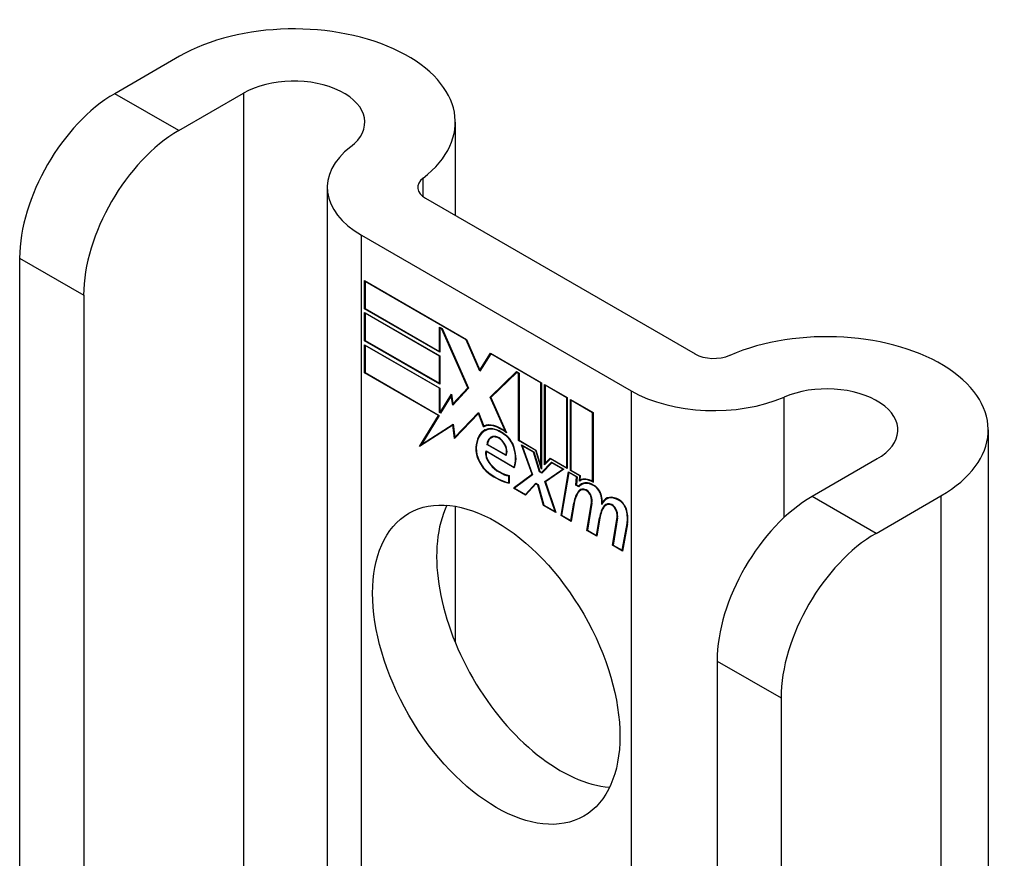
# Model space of a CAD drawing. Header units: inches. Extents: x 19 to 446, y 48 to 210.
# Tile 195 of 256: x 386.286 to 387.429, y 208.58 to 209.554. Entities that reach past the tile are written whole.
import ezdxf

# ---------------------------------------------------------------- set-up
doc = ezdxf.new("R2010")
doc.units = ezdxf.units.IN
doc.header["$MEASUREMENT"] = 0
doc.layers.add('Visible Edges(ANSI)', color=7, linetype='Continuous', lineweight=25)
doc.layers.add('Visible Tangent Edges(ANSI)', color=7, linetype='Continuous', lineweight=25)

msp = doc.modelspace()

# ---------------------------------------------------------------- linework, layer by layer
at = {"layer": 'Visible Edges(ANSI)'}
for p, q in [((386.4717, 209.5112), (386.3964, 209.4677)), ((386.4707, 209.4249), (386.546, 209.4683)), ((386.7918, 209.4347), (386.7918, 209.3264)), ((386.6432, 209.359), (386.6432, 208.3606)), ((386.7573, 209.3464), (387.0701, 209.1657)), ((386.683, 209.3035), (386.9959, 209.1229)), ((386.2861, 209.2767), (386.2861, 208.5108)), ((386.6866, 209.2181), (386.6866, 209.2508)), ((386.6866, 209.2508), (386.8048, 209.1826)), ((386.6871, 209.2499), (386.6876, 209.2502)), ((386.6871, 209.2499), (386.6871, 209.2184)), ((386.8045, 209.1821), (386.6871, 209.2499)), ((386.3604, 209.2338), (386.3604, 208.4679)), ((386.6866, 209.2181), (386.6871, 209.2184)), ((386.7738, 209.1677), (386.6866, 209.2181)), ((386.6866, 209.181), (386.6866, 209.2138)), ((386.6866, 209.2138), (386.7738, 209.1634)), ((386.6871, 209.2184), (386.7733, 209.1686)), ((386.6871, 209.2129), (386.6876, 209.2132)), ((386.6871, 209.2129), (386.6871, 209.1813)), ((386.7733, 209.1631), (386.6871, 209.2129)), ((386.7733, 209.1686), (386.7733, 209.1968)), ((386.7733, 209.1968), (386.7764, 209.195)), ((386.7738, 209.1959), (386.7743, 209.1962)), ((386.7762, 209.1945), (386.7738, 209.1959)), ((386.7738, 209.1959), (386.7738, 209.1677)), ((386.7762, 209.1945), (386.7765, 209.1947)), ((386.8064, 209.1262), (386.7762, 209.1945)), ((386.7764, 209.195), (386.8071, 209.1258)), ((386.6866, 209.181), (386.6871, 209.1813)), ((386.7738, 209.1307), (386.6866, 209.181)), ((386.6866, 209.1437), (386.6866, 209.1764)), ((386.6866, 209.1764), (386.7738, 209.1261)), ((386.6871, 209.1813), (386.7733, 209.1316)), ((386.6871, 209.1755), (386.6876, 209.1758)), ((386.7733, 209.1258), (386.6871, 209.1755)), ((386.6871, 209.1755), (386.6871, 209.144)), ((386.8045, 209.1821), (386.8049, 209.1823)), ((386.8204, 209.1457), (386.8045, 209.1821)), ((386.8048, 209.1826), (386.8204, 209.1469)), ((386.7733, 209.1686), (386.7738, 209.1689)), ((386.8204, 209.1469), (386.8327, 209.1665)), ((386.833, 209.1657), (386.8204, 209.1457)), ((386.8327, 209.1665), (386.8918, 209.1323)), ((386.833, 209.1657), (386.8335, 209.166)), ((386.8913, 209.132), (386.833, 209.1657)), ((386.8333, 209.1661), (386.8331, 209.1658)), ((386.7733, 209.1631), (386.7738, 209.1634)), ((386.7733, 209.1316), (386.7733, 209.1631)), ((386.7738, 209.1634), (386.7738, 209.1307)), ((386.6866, 209.1437), (386.6871, 209.144)), ((386.7723, 209.0942), (386.6866, 209.1437)), ((386.6871, 209.144), (386.7732, 209.0943)), ((386.8204, 209.1469), (386.8217, 209.1477)), ((386.8215, 209.1474), (386.8214, 209.1475)), ((386.8323, 209.1154), (386.8629, 209.1451)), ((386.8631, 209.1443), (386.8329, 209.115)), ((386.8337, 209.1162), (386.8632, 209.1449)), ((386.8629, 209.1451), (386.8658, 209.1434)), ((386.8631, 209.1443), (386.8637, 209.1446)), ((386.8653, 209.1431), (386.8631, 209.1443)), ((386.8653, 209.1431), (386.8658, 209.1434)), ((386.8653, 209.0651), (386.8653, 209.1431)), ((386.8658, 209.1434), (386.8658, 209.0654)), ((386.7733, 209.1316), (386.7738, 209.1319)), ((386.8913, 209.132), (386.8918, 209.1323)), ((386.8913, 209.0351), (386.8913, 209.132)), ((386.8918, 209.1323), (386.8918, 209.0318)), ((386.8955, 209.0371), (386.8955, 209.1302)), ((386.8955, 209.1302), (386.9218, 209.115)), ((386.896, 209.1293), (386.8966, 209.1296)), ((386.7733, 209.1258), (386.7738, 209.1261)), ((386.7733, 209.0976), (386.7733, 209.1258)), ((386.7738, 209.1261), (386.7738, 209.0979)), ((386.7743, 209.0976), (386.7873, 209.1189)), ((386.7873, 209.1189), (386.7891, 209.1076)), ((386.8071, 209.1258), (386.7888, 209.1062)), ((386.7891, 209.1076), (386.8064, 209.1262)), ((386.8069, 209.1261), (386.7905, 209.1084)), ((386.8064, 209.1262), (386.8068, 209.1264)), ((386.896, 209.1293), (386.896, 209.0387)), ((386.9212, 209.1147), (386.896, 209.1293)), ((386.7871, 209.1172), (386.7747, 209.0968)), ((386.7871, 209.1172), (386.7875, 209.1174)), ((386.7888, 209.1062), (386.7871, 209.1172)), ((386.7875, 209.1177), (386.7873, 209.1173)), ((386.7891, 209.1076), (386.7905, 209.1084)), ((386.7901, 209.1077), (386.79, 209.1082)), ((386.8323, 209.1154), (386.8337, 209.1162)), ((386.85, 209.0756), (386.8323, 209.1154)), ((386.8329, 209.115), (386.8512, 209.074)), ((386.8338, 209.1159), (386.8337, 209.1162)), ((386.9212, 209.1147), (386.9218, 209.115)), ((386.9212, 209.0334), (386.9212, 209.1147)), ((386.9218, 209.115), (386.9218, 209.0325)), ((386.9255, 209.0304), (386.9255, 209.1129)), ((386.9255, 209.1129), (386.9517, 209.0977)), ((386.926, 209.112), (386.9265, 209.1123)), ((386.926, 209.112), (386.926, 209.0307)), ((386.9512, 209.0974), (386.926, 209.112)), ((386.7733, 209.0976), (386.7738, 209.0979)), ((386.7747, 209.0968), (386.7733, 209.0976)), ((386.7738, 209.0979), (386.7743, 209.0976)), ((386.7743, 209.0976), (386.7756, 209.0983)), ((386.7754, 209.098), (386.7752, 209.0981)), ((386.8186, 209.0964), (386.7908, 209.0674)), ((386.7912, 209.0689), (386.8186, 209.0975)), ((386.7926, 209.0697), (386.8188, 209.097)), ((386.8186, 209.0975), (386.8249, 209.0819)), ((386.8186, 209.0964), (386.819, 209.0966)), ((386.8247, 209.081), (386.8186, 209.0964)), ((386.9512, 209.0974), (386.9517, 209.0977)), ((386.9512, 209.0175), (386.9512, 209.0974)), ((386.9517, 209.0977), (386.9517, 209.0166)), ((386.7503, 209.0582), (386.7723, 209.0942)), ((386.7732, 209.0943), (386.7525, 209.0605)), ((386.7525, 209.0605), (386.7895, 209.0841)), ((386.754, 209.0613), (386.7895, 209.084)), ((386.7723, 209.0942), (386.7728, 209.0945)), ((386.7895, 209.0841), (386.7912, 209.0689)), ((386.7891, 209.0829), (386.7503, 209.0582)), ((386.7891, 209.0829), (386.7895, 209.0832)), ((386.7908, 209.0674), (386.7891, 209.0829)), ((386.8247, 209.081), (386.8262, 209.0818)), ((386.826, 209.0824), (386.8262, 209.0818)), ((386.8263, 209.0766), (386.8277, 209.0774)), ((386.85, 209.0756), (386.8504, 209.0758)), ((387.4105, 209.0774), (387.4105, 207.9176)), ((386.7525, 209.0605), (386.754, 209.0613)), ((386.7912, 209.0689), (386.7926, 209.0697)), ((386.7921, 209.0694), (386.7922, 209.0688)), ((386.8335, 209.0683), (386.8349, 209.0691)), ((386.849, 209.0719), (386.8495, 209.0722)), ((386.8653, 209.0651), (386.8658, 209.0654)), ((386.8852, 209.0536), (386.8653, 209.0651)), ((386.8658, 209.0654), (386.8855, 209.0541)), ((386.7527, 209.0606), (386.7518, 209.0591)), ((386.8275, 209.0531), (386.8599, 209.0344)), ((386.8279, 209.0523), (386.8284, 209.0526)), ((386.8602, 209.0336), (386.8279, 209.0523)), ((386.8286, 209.0604), (386.8292, 209.0608)), ((386.8507, 209.0477), (386.8286, 209.0604)), ((386.8292, 209.0607), (386.8504, 209.0484)), ((386.8809, 209.0259), (386.8687, 209.0602)), ((386.8687, 209.0602), (386.883, 209.052)), ((386.8696, 209.0591), (386.8701, 209.0594)), ((386.8696, 209.0591), (386.8816, 209.0255)), ((386.8827, 209.0516), (386.8696, 209.0591)), ((386.8827, 209.0516), (386.8831, 209.0518)), ((386.8896, 209.0288), (386.8827, 209.0516)), ((386.883, 209.052), (386.8899, 209.0292)), ((386.8852, 209.0536), (386.8856, 209.0539)), ((386.8918, 209.0318), (386.8852, 209.0536)), ((386.8855, 209.0541), (386.8913, 209.0351)), ((386.8504, 209.0484), (386.8515, 209.049)), ((386.8513, 209.049), (386.8514, 209.0489)), ((386.8918, 209.0282), (386.9036, 209.0401)), ((386.9039, 209.0393), (386.8921, 209.0274)), ((386.904, 209.0399), (386.8932, 209.029)), ((386.9022, 209.0438), (386.8955, 209.0371)), ((386.896, 209.0387), (386.9019, 209.0446)), ((386.896, 209.0387), (386.8975, 209.0395)), ((386.8969, 209.0392), (386.8969, 209.0385)), ((386.8975, 209.0395), (386.9023, 209.0444)), ((386.9019, 209.0446), (386.9212, 209.0334)), ((386.9022, 209.0438), (386.9027, 209.0441)), ((386.9218, 209.0325), (386.9022, 209.0438)), ((386.9036, 209.0401), (386.918, 209.0318)), ((386.9039, 209.0393), (386.9044, 209.0396)), ((386.9168, 209.0318), (386.9039, 209.0393)), ((387.2814, 209.0438), (387.2061, 209.0003)), ((386.8599, 209.0344), (386.8608, 209.035)), ((386.8608, 209.0349), (386.8608, 209.0349)), ((386.8896, 209.0288), (386.8901, 209.0291)), ((386.8921, 209.0274), (386.8896, 209.0288)), ((386.8899, 209.0292), (386.8918, 209.0282)), ((386.8913, 209.0351), (386.8918, 209.0354)), ((386.8918, 209.0282), (386.8932, 209.029)), ((386.8931, 209.0284), (386.8927, 209.0287)), ((386.8959, 209.0176), (386.9168, 209.0318)), ((386.918, 209.0318), (386.8966, 209.0171)), ((386.8974, 209.0184), (386.9174, 209.0321)), ((386.9146, 208.978), (386.9231, 209.0288)), ((386.9236, 209.028), (386.9152, 208.9783)), ((386.9168, 209.0318), (386.9174, 209.0321)), ((386.9212, 209.0334), (386.9218, 209.0337)), ((386.9231, 209.0288), (386.9332, 209.023)), ((386.9236, 209.028), (386.9241, 209.0283)), ((386.9326, 209.0228), (386.9236, 209.028)), ((386.9255, 209.0304), (386.926, 209.0307)), ((386.9363, 209.0241), (386.9255, 209.0304)), ((386.926, 209.0307), (386.9369, 209.0244)), ((386.8539, 209.0241), (386.8544, 209.0244)), ((386.8539, 209.0163), (386.8539, 209.0241)), ((386.8539, 209.0163), (386.8544, 209.0166)), ((386.8544, 209.0247), (386.8544, 209.0155)), ((386.8592, 209.01), (386.8809, 209.0259)), ((386.8816, 209.0255), (386.8604, 209.01)), ((386.8814, 209.026), (386.8606, 209.0108)), ((386.8732, 209.0025), (386.8852, 209.0155)), ((386.8746, 209.0033), (386.8856, 209.0153)), ((386.8809, 209.0259), (386.8813, 209.0262)), ((386.8852, 209.0155), (386.8879, 209.0139)), ((386.8959, 209.0176), (386.8974, 209.0184)), ((386.9077, 208.9826), (386.8959, 209.0176)), ((386.8966, 209.0171), (386.9085, 208.9815)), ((386.8976, 209.0178), (386.8974, 209.0184)), ((386.9318, 209.0134), (386.9326, 209.0228)), ((386.9332, 209.023), (386.9324, 209.0137)), ((386.9326, 209.0228), (386.9331, 209.0231)), ((386.9359, 209.0181), (386.9363, 209.0241)), ((386.9363, 209.0241), (386.9369, 209.0244)), ((386.9363, 209.0184), (386.9377, 209.0192)), ((386.9369, 209.0244), (386.9365, 209.0193)), ((386.9373, 209.0197), (386.9373, 209.0189)), ((386.9512, 209.0175), (386.9517, 209.0178)), ((386.8592, 209.01), (386.8606, 209.0108)), ((386.8735, 209.0018), (386.8592, 209.01)), ((386.8604, 209.01), (386.8732, 209.0025)), ((386.8606, 209.0108), (386.8611, 209.0105)), ((386.8854, 209.0148), (386.8735, 209.0018)), ((386.8854, 209.0148), (386.886, 209.0151)), ((386.8876, 209.0135), (386.8854, 209.0148)), ((386.8876, 209.0135), (386.888, 209.0138)), ((386.8942, 208.9898), (386.8876, 209.0135)), ((386.8879, 209.0139), (386.8945, 208.9902)), ((386.9318, 209.0134), (386.9324, 209.0137)), ((386.9353, 209.0114), (386.9318, 209.0134)), ((386.9324, 209.0137), (386.935, 209.0122)), ((386.935, 209.0122), (386.9364, 209.013)), ((386.9362, 209.0125), (386.9359, 209.0127)), ((386.9371, 209.0074), (386.9385, 209.0082)), ((386.9382, 209.014), (386.9396, 209.0148)), ((386.8732, 209.0025), (386.8746, 209.0033)), ((386.8741, 209.003), (386.8745, 209.0028)), ((386.9258, 208.9722), (386.9293, 208.9926)), ((386.9298, 208.9922), (386.9263, 208.9713)), ((386.9446, 208.9607), (386.9499, 208.9928)), ((386.9505, 208.9924), (386.9452, 208.961)), ((386.9626, 208.9935), (386.9639, 208.9942)), ((386.9671, 208.9972), (386.9685, 208.998)), ((387.2803, 208.9574), (387.3556, 209.0009)), ((386.7918, 208.9888), (386.7918, 208.8306)), ((386.8942, 208.9898), (386.8947, 208.9901)), ((386.9085, 208.9815), (386.8942, 208.9898)), ((386.8945, 208.9902), (386.9077, 208.9826)), ((386.9077, 208.9826), (386.9081, 208.9829)), ((386.9648, 208.9895), (386.9662, 208.9903)), ((386.9668, 208.9903), (386.9682, 208.9911)), ((386.9146, 208.978), (386.9153, 208.9784)), ((386.9263, 208.9713), (386.9146, 208.978)), ((386.9152, 208.9783), (386.9258, 208.9722)), ((386.9258, 208.9722), (386.9265, 208.9725)), ((386.9558, 208.9549), (386.9592, 208.9753)), ((386.9597, 208.9749), (386.9562, 208.954)), ((386.9592, 208.9753), (386.9599, 208.9757)), ((386.9743, 208.9436), (386.9796, 208.9757)), ((386.9802, 208.9753), (386.9749, 208.9438)), ((386.9446, 208.9607), (386.9452, 208.9611)), ((386.9562, 208.954), (386.9446, 208.9607)), ((386.9452, 208.961), (386.9558, 208.9549)), ((386.9855, 208.9377), (386.9913, 208.9688)), ((386.9918, 208.9684), (386.9859, 208.9368)), ((386.9558, 208.9549), (386.9564, 208.9552)), ((386.9743, 208.9436), (386.9749, 208.944)), ((386.9859, 208.9368), (386.9743, 208.9436)), ((386.9749, 208.9438), (386.9855, 208.9377)), ((386.9855, 208.9377), (386.9862, 208.9381)), ((387.0958, 208.8092), (387.0958, 208.0434)), ((387.17, 208.7664), (387.17, 208.0005))]:
    msp.add_line(p, q, dxfattribs=at)
for centre, major_axis, start_param, end_param in [((386.6043, 209.4347), (0.1875, 0), 5.640144, 8.63938), ((386.6043, 209.4347), (0.0825, 0), 5.640144, 8.63938), ((386.3964, 209.3404), (-0.078, -0.1351), 3.926991, 5.497787), ((386.4707, 209.2975), (0.078, 0.1351), 0.785398, 2.356194), ((386.7792, 209.359), (-0.136, 0), 5.640144, 7.068583), ((386.7792, 209.359), (-0.031, 0), 5.640144, 7.068583), ((387.223, 209.0774), (0.1875, 0), 5.497787, 8.497023), ((387.092, 209.1784), (0.031, 0), 3.926991, 5.35543), ((387.223, 209.0774), (0.0825, 0), 5.497787, 8.497023), ((387.092, 209.1784), (-0.136, 0), 0.785398, 2.213838), ((386.8447, 209.0449), (-0.0206, 0.0357), 5.272274, 6.251395), ((386.8447, 209.0449), (-0.021, 0.0364), 5.317289, 6.229324), ((386.8508, 209.0342), (-0.0249, 0.0431), 6.268672, 7.008625), ((386.8508, 209.0342), (-0.0245, 0.0424), 6.268672, 7.008625), ((386.8522, 209.035), (-0.0249, 0.0431), 0.028947, 0.295885), ((386.8461, 209.0458), (-0.0206, 0.0357), 6.047724, 6.251395), ((386.8447, 209.0449), (-0.0187, 0.0323), 5.330385, 6.268672), ((386.8447, 209.0449), (-0.0183, 0.0317), 5.329545, 6.268672), ((386.8522, 209.035), (-0.0245, 0.0424), 6.268672, 6.283185), ((386.8461, 209.0458), (-0.0183, 0.0317), 6.051884, 6.268672), ((386.848, 209.0577), (0.0095, -0.0165), 1.201563, 2.270327), ((386.844, 209.0501), (-0.0109, 0.0188), 5.836026, 6.985262), ((386.844, 209.0501), (-0.0105, 0.0182), 5.836026, 6.946368), ((386.8454, 209.0509), (-0.0109, 0.0188), 0.065067, 0.331662), ((386.8454, 209.0509), (-0.0105, 0.0182), 6.079217, 6.283185), ((386.8422, 209.0567), (0.0072, -0.0125), 1.678399, 2.694434), ((386.8422, 209.0567), (-0.0068, 0.0119), 4.819991, 5.836026), ((386.843, 209.0574), (0.006, -0.0103), 0.287189, 1.678399), ((386.843, 209.0574), (0.0063, -0.011), 0.251695, 1.678399), ((386.848, 209.0577), (-0.0091, 0.0158), 4.343155, 5.413588), ((386.8331, 209.0456), (-0.0123, 0.0214), 0.72544, 2.208898), ((386.8331, 209.0456), (0.012, -0.0207), 3.867033, 5.35049), ((386.836, 209.0448), (-0.0064, 0.011), 0.453624, 1.914249), ((386.836, 209.0448), (0.006, -0.0104), 3.639467, 5.055842), ((386.8374, 209.0584), (0.0173, -0.0299), 0.38335, 1.201563), ((386.8374, 209.0584), (0.0176, -0.0305), 0.369234, 1.201563), ((386.844, 209.0596), (0.0192, -0.0332), 5.055842, 5.891549), ((386.8384, 209.0839), (-0.0379, 0.0657), 2.208898, 2.658734), ((386.8384, 209.0839), (0.0376, -0.0651), 5.35049, 5.792995), ((386.844, 209.0596), (-0.0196, 0.0339), 1.914249, 2.72139), ((386.9529, 208.9887), (-0.015, 0.026), 5.48867, 6.499805), ((386.9529, 208.9887), (-0.0146, 0.0253), 5.48867, 6.513784), ((386.9513, 208.9924), (-0.015, 0.026), 5.47676, 6.310847), ((386.9513, 208.9924), (-0.0154, 0.0266), 5.501665, 6.243634), ((386.9527, 208.9932), (-0.015, 0.026), 6.059998, 6.283185), ((386.9543, 208.9895), (-0.0146, 0.0253), 6.06115, 6.283185), ((386.9703, 208.9606), (-0.0294, 0.051), 0.219898, 0.610865), ((386.9703, 208.9606), (-0.0291, 0.0503), 0.219898, 0.610865), ((386.9717, 208.9614), (-0.0294, 0.051), 0.219898, 0.291612), ((386.945, 208.9938), (-0.0083, 0.0143), 5.603031, 6.503084), ((386.945, 208.9938), (-0.0079, 0.0136), 5.603031, 6.503084), ((386.9543, 208.9895), (-0.015, 0.026), 0.047158, 0.216619), ((386.9464, 208.9946), (-0.0083, 0.0143), 0.085815, 0.219898), ((386.9464, 208.9946), (-0.0079, 0.0136), 6.100483, 6.283185), ((386.9443, 209.0008), (0.00412, -0.00714), 1.196548, 2.461438), ((386.9443, 209.0008), (-0.00375, 0.0065), 4.33814, 5.603031), ((386.953, 209.0028), (-0.006, 0.0103), 4.223571, 5.48867), ((386.953, 209.0028), (0.0063, -0.011), 1.081978, 2.347078), ((386.9392, 209.0012), (-0.0077, 0.0133), 3.752458, 4.33814), ((386.9392, 209.0012), (0.0081, -0.014), 0.610865, 1.196548), ((386.9372, 209.0063), (-0.0176, 0.0305), 3.88819, 4.223571), ((386.9372, 209.0063), (0.018, -0.0312), 0.848525, 1.081978), ((386.9821, 208.9712), (-0.015, 0.0259), 5.492181, 6.733718), ((386.9821, 208.9712), (-0.0153, 0.0266), 5.492181, 6.613939), ((386.9386, 209.0071), (-0.0176, 0.0305), 3.959823, 3.971212), ((386.9835, 208.972), (-0.0153, 0.0266), 0.046088, 0.313087), ((386.9747, 208.9766), (-0.0083, 0.0143), 5.604299, 6.503622), ((386.9835, 208.972), (-0.015, 0.0259), 6.060079, 6.283185), ((386.9822, 208.9855), (0.0066, -0.0114), 1.107844, 2.350588), ((386.9822, 208.9855), (-0.0062, 0.0107), 4.249437, 5.492181), ((387.2061, 208.8729), (-0.078, -0.1351), 3.926991, 5.497787), ((386.9137, 208.8478), (-0.1015, 0.1758), 0.374433, 2.76716), ((387.0003, 208.9439), (-0.0294, 0.051), 0.236534, 0.625184), ((387.0003, 208.9439), (-0.0291, 0.0503), 0.236639, 0.625276), ((387.0017, 208.9447), (-0.0294, 0.051), 0.236534, 0.291612), ((386.9747, 208.9766), (-0.0079, 0.0136), 5.604299, 6.503242), ((386.9761, 208.9774), (-0.0083, 0.0143), 0.085815, 0.220437), ((386.9761, 208.9774), (-0.0079, 0.0136), 6.100483, 6.283185), ((386.974, 208.9837), (0.00412, -0.00714), 1.196401, 2.462706), ((386.974, 208.9837), (-0.00375, 0.0065), 4.337994, 5.604299), ((386.9689, 208.984), (-0.0077, 0.0133), 3.752322, 4.337994), ((386.9689, 208.984), (0.0081, -0.014), 0.610998, 1.196401), ((386.9668, 208.9885), (-0.0176, 0.0305), 3.735005, 4.249437), ((386.9668, 208.9885), (0.018, -0.0312), 0.593412, 1.107844), ((387.2803, 208.83), (0.078, 0.1351), 0.785398, 2.356194)]:
    msp.add_ellipse(centre, major_axis=major_axis, ratio=0.57735, start_param=start_param, end_param=end_param, dxfattribs=at)
msp.add_ellipse((386.8394, 208.8049), major_axis=(-0.1015, 0.1758), ratio=0.57735, dxfattribs=at)
at = {"layer": 'Visible Tangent Edges(ANSI)'}
for p, q in [((386.4707, 209.4249), (386.3964, 209.4677)), ((386.546, 209.4683), (386.546, 208.4167)), ((386.7544, 209.3483), (386.7544, 209.3698)), ((386.683, 208.3376), (386.683, 209.3035)), ((386.2861, 209.2767), (386.3604, 209.2338)), ((386.9959, 209.1229), (386.9959, 208.157)), ((387.1736, 208.9759), (387.1736, 209.1156)), ((386.8267, 209.0768), (386.8281, 209.0776)), ((386.839, 209.0691), (386.8398, 209.0696)), ((386.8483, 209.0619), (386.8487, 209.0621)), ((386.8157, 209.0569), (386.8163, 209.0572)), ((386.8598, 209.0569), (386.8602, 209.0571)), ((386.8305, 209.0272), (386.831, 209.0274)), ((386.8322, 209.0376), (386.8326, 209.0378)), ((386.9351, 209.0067), (386.9365, 209.0075)), ((386.9438, 209.0072), (386.9443, 209.0075)), ((386.953, 209.0124), (386.9536, 209.0127)), ((386.9293, 208.9926), (386.9299, 208.993)), ((386.9492, 209.0005), (386.9496, 209.0007)), ((386.9499, 208.9928), (386.9506, 208.9932)), ((386.961, 209.0009), (386.9614, 209.0012)), ((386.9822, 208.9956), (386.9827, 208.9959)), ((387.2803, 208.9574), (387.2061, 209.0003)), ((387.3556, 209.0009), (387.3556, 207.9493)), ((386.9735, 208.9901), (386.974, 208.9904)), ((386.9789, 208.9833), (386.9793, 208.9835)), ((386.9905, 208.9839), (386.9909, 208.9842)), ((386.9796, 208.9757), (386.9803, 208.976)), ((386.9913, 208.9688), (386.9919, 208.9692)), ((387.0958, 208.8092), (387.17, 208.7664))]:
    msp.add_line(p, q, dxfattribs=at)

doc.saveas('drawing.dxf')
